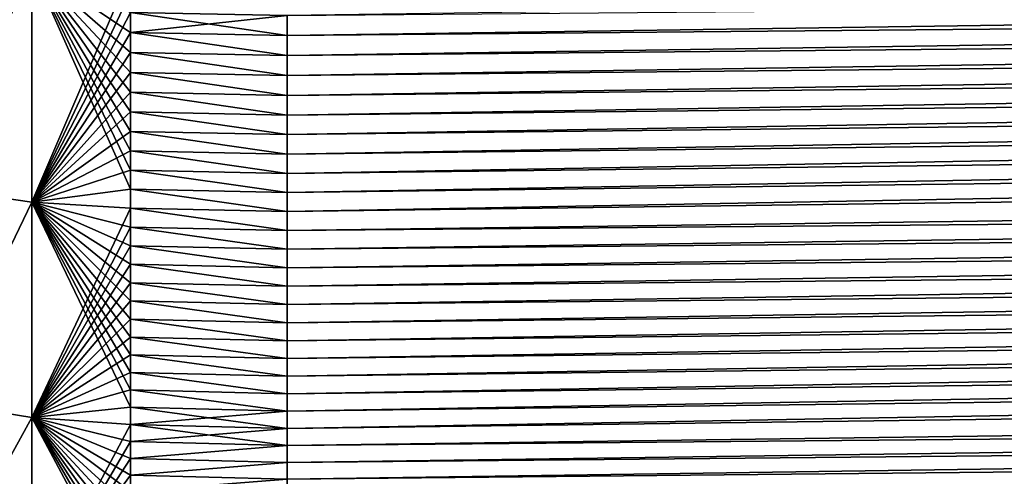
# Model space of a CAD drawing. Header units: metres. Extents: x -2 to 78, y -85 to 85.
# Tile 25 of 256: x 13.247 to 13.627, y -70.721 to -70.545. Entities that reach past the tile are written whole.
import ezdxf

# ---------------------------------------------------------------- set-up
doc = ezdxf.new("R2010")
doc.units = ezdxf.units.M
doc.layers.add('solid_20004802', color=7, linetype='CONTINUOUS')

msp = doc.modelspace()

# ---------------------------------------------------------------- linework, layer by layer
at = {"layer": 'solid_20004802'}
for points in [[(13.350014, -70.543243, 2.832067), (13.350016, -70.551033, 2.826915), (30.022957, -70.309769, 2.623572)], [(13.350016, -70.551033, 2.826915), (13.350018, -70.558777, 2.821689), (30.022957, -70.309769, 2.623572)], [(13.350018, -70.558777, 2.821689), (13.350019, -70.566467, 2.81639), (30.022957, -70.309769, 2.623572)], [(13.350019, -70.566467, 2.81639), (13.35002, -70.574112, 2.811019), (30.022957, -70.309769, 2.623572)], [(13.35002, -70.574112, 2.811019), (13.350021, -70.581711, 2.805576), (30.022957, -70.309769, 2.623572)], [(13.350021, -70.581711, 2.805576), (13.350023, -70.589256, 2.800061), (30.022957, -70.309769, 2.623572)], [(13.350023, -70.589256, 2.800061), (13.350024, -70.596756, 2.794475), (30.022957, -70.309769, 2.623572)], [(13.350024, -70.596756, 2.794475), (13.350025, -70.604195, 2.788819), (30.022957, -70.309769, 2.623572)], [(13.350025, -70.604195, 2.788819), (13.350026, -70.611588, 2.783093), (30.022957, -70.309769, 2.623572)], [(13.350026, -70.611588, 2.783093), (13.350027, -70.618927, 2.777298), (30.022957, -70.309769, 2.623572)], [(13.350027, -70.618927, 2.777298), (30.023304, -70.401237, 2.558569), (30.022957, -70.309769, 2.623572)], [(13.350015, -70.551033, -2.826915), (13.350013, -70.543243, -2.832067), (30.023304, -70.401237, -2.558569)], [(13.350016, -70.558777, -2.821689), (13.350015, -70.551033, -2.826915), (30.023304, -70.401237, -2.558569)], [(13.350018, -70.566467, -2.81639), (13.350016, -70.558777, -2.821689), (30.023304, -70.401237, -2.558569)], [(13.350019, -70.574112, -2.811019), (13.350018, -70.566467, -2.81639), (30.023304, -70.401237, -2.558569)], [(13.35002, -70.581711, -2.805576), (13.350019, -70.574112, -2.811019), (30.023304, -70.401237, -2.558569)], [(13.350021, -70.589256, -2.800061), (13.35002, -70.581711, -2.805576), (30.023304, -70.401237, -2.558569)], [(13.350022, -70.596756, -2.794475), (13.350021, -70.589256, -2.800061), (30.023304, -70.401237, -2.558569)], [(13.350024, -70.604195, -2.788819), (13.350022, -70.596756, -2.794475), (30.023304, -70.401237, -2.558569)], [(13.350025, -70.611588, -2.783093), (13.350024, -70.604195, -2.788819), (30.023304, -70.401237, -2.558569)], [(13.350026, -70.618927, -2.777298), (13.350025, -70.611588, -2.783093), (30.023304, -70.401237, -2.558569)], [(13.350027, -70.626205, -2.771434), (13.350026, -70.618927, -2.777298), (30.023304, -70.401237, -2.558569)], [(13.350027, -70.626205, -2.771434), (30.023304, -70.401237, -2.558569), (30.023418, -70.484825, -2.483758)], [(13.350027, -70.618927, 2.777298), (13.350028, -70.626205, 2.771434), (30.023304, -70.401237, 2.558569)], [(13.350028, -70.626205, 2.771434), (13.350029, -70.633438, 2.765502), (30.023304, -70.401237, 2.558569)], [(13.350029, -70.633438, 2.765502), (13.35003, -70.64061, 2.759502), (30.023304, -70.401237, 2.558569)], [(13.35003, -70.64061, 2.759502), (13.350031, -70.647728, 2.753435), (30.023304, -70.401237, 2.558569)], [(13.350031, -70.654785, 2.747302), (13.350032, -70.661789, 2.741103), (30.023304, -70.401237, 2.558569)], [(13.350031, -70.647728, 2.753435), (13.350031, -70.654785, 2.747302), (30.023304, -70.401237, 2.558569)], [(13.350032, -70.661789, 2.741103), (13.350033, -70.668732, 2.734839), (30.023304, -70.401237, 2.558569)], [(13.350033, -70.689209, 2.715661), (13.350034, -70.695915, 2.709141), (30.023304, -70.401237, 2.558569)], [(13.350033, -70.682449, 2.722117), (13.350033, -70.689209, 2.715661), (30.023304, -70.401237, 2.558569)], [(13.350033, -70.675621, 2.72851), (13.350033, -70.682449, 2.722117), (30.023304, -70.401237, 2.558569)], [(13.350033, -70.668732, 2.734839), (13.350033, -70.675621, 2.72851), (30.023304, -70.401237, 2.558569)], [(13.350034, -70.70256, 2.70256), (30.023418, -70.484825, 2.483758), (30.023304, -70.401237, 2.558569)], [(13.350034, -70.695915, 2.709141), (13.350034, -70.70256, 2.70256), (30.023304, -70.401237, 2.558569)], [(13.350028, -70.633438, -2.765502), (13.350027, -70.626205, -2.771434), (30.023418, -70.484825, -2.483758)], [(13.350027, -70.777298, 2.618925), (30.0233, -70.559509, 2.400059), (30.023418, -70.484825, 2.483758)], [(13.350028, -70.771431, 2.626209), (13.350027, -70.777298, 2.618925), (30.023418, -70.484825, 2.483758)], [(13.350029, -70.64061, -2.759502), (13.350028, -70.633438, -2.765502), (30.023418, -70.484825, -2.483758)], [(13.350029, -70.765503, 2.633438), (13.350028, -70.771431, 2.626209), (30.023418, -70.484825, 2.483758)], [(13.350029, -70.647728, -2.753435), (13.350029, -70.64061, -2.759502), (30.023418, -70.484825, -2.483758)], [(13.35003, -70.654785, -2.747302), (13.350029, -70.647728, -2.753435), (30.023418, -70.484825, -2.483758)], [(13.35003, -70.759499, 2.640611), (13.350029, -70.765503, 2.633438), (30.023418, -70.484825, 2.483758)], [(13.350031, -70.661789, -2.741103), (13.35003, -70.654785, -2.747302), (30.023418, -70.484825, -2.483758)], [(13.350031, -70.753433, 2.647728), (13.35003, -70.759499, 2.640611), (30.023418, -70.484825, 2.483758)], [(13.350031, -70.668732, -2.734839), (13.350031, -70.661789, -2.741103), (30.023418, -70.484825, -2.483758)], [(13.350031, -70.675621, -2.72851), (13.350031, -70.668732, -2.734839), (30.023418, -70.484825, -2.483758)], [(13.350032, -70.682449, -2.722117), (13.350031, -70.675621, -2.72851), (30.023418, -70.484825, -2.483758)], [(13.350031, -70.747299, 2.654788), (13.350031, -70.753433, 2.647728), (30.023418, -70.484825, 2.483758)], [(13.350032, -70.741104, 2.661791), (13.350031, -70.747299, 2.654788), (30.023418, -70.484825, 2.483758)], [(13.350032, -70.709145, -2.695917), (30.023418, -70.484825, -2.483758), (30.0233, -70.559509, -2.400059)], [(13.350032, -70.689209, -2.715661), (13.350032, -70.682449, -2.722117), (30.023418, -70.484825, -2.483758)], [(13.350032, -70.695915, -2.709141), (13.350032, -70.689209, -2.715661), (30.023418, -70.484825, -2.483758)], [(13.350032, -70.70256, -2.70256), (13.350032, -70.695915, -2.709141), (30.023418, -70.484825, -2.483758)], [(13.350032, -70.709145, -2.695917), (13.350032, -70.70256, -2.70256), (30.023418, -70.484825, -2.483758)], [(13.350033, -70.73484, 2.668736), (13.350032, -70.741104, 2.661791), (30.023418, -70.484825, 2.483758)], [(13.350033, -70.728508, 2.675621), (13.350033, -70.73484, 2.668736), (30.023418, -70.484825, 2.483758)], [(13.350033, -70.722115, 2.682447), (13.350033, -70.728508, 2.675621), (30.023418, -70.484825, 2.483758)], [(13.350033, -70.71566, 2.689212), (13.350033, -70.722115, 2.682447), (30.023418, -70.484825, 2.483758)], [(13.350034, -70.709145, 2.695917), (13.350033, -70.71566, 2.689212), (30.023418, -70.484825, 2.483758)], [(13.350034, -70.70256, 2.70256), (13.350034, -70.709145, 2.695917), (30.023418, -70.484825, 2.483758)], [(13.214342, -70.609848, -2.766092), (13.214343, -70.519585, -2.830107), (13.251466, -70.524361, -2.837182)], [(13.214355, -70.519615, 2.830092), (13.214358, -70.609871, 2.766082), (13.251467, -70.524361, 2.837182)], [(13.214342, -70.609848, -2.766092), (13.251466, -70.524361, -2.837182), (13.251463, -70.615265, -2.77268)], [(13.214358, -70.609871, 2.766082), (13.251463, -70.615265, 2.77268), (13.251467, -70.524361, 2.837182)], [(13.251463, -70.615265, -2.77268), (13.251466, -70.524361, -2.837182), (13.289532, -70.610306, -2.781398)], [(13.251467, -70.524361, 2.837182), (13.251463, -70.615265, 2.77268), (13.289531, -70.526375, 2.840365)], [(13.251466, -70.524361, -2.837182), (13.289531, -70.542076, -2.830291), (13.289531, -70.549858, -2.825144)], [(13.251466, -70.524361, -2.837182), (13.289531, -70.549858, -2.825144), (13.289531, -70.557587, -2.819925)], [(13.251466, -70.524361, -2.837182), (13.289531, -70.557587, -2.819925), (13.289531, -70.565277, -2.814633)], [(13.251466, -70.524361, -2.837182), (13.289531, -70.565277, -2.814633), (13.289531, -70.572906, -2.80927)], [(13.251466, -70.524361, -2.837182), (13.289531, -70.572906, -2.80927), (13.289531, -70.58049, -2.803836)], [(13.251466, -70.524361, -2.837182), (13.289531, -70.58049, -2.803836), (13.289531, -70.58802, -2.798331)], [(13.251466, -70.524361, -2.837182), (13.289531, -70.58802, -2.798331), (13.289531, -70.595505, -2.792756)], [(13.251466, -70.524361, -2.837182), (13.289531, -70.595505, -2.792756), (13.289531, -70.602928, -2.787112)], [(13.251466, -70.524361, -2.837182), (13.289531, -70.602928, -2.787112), (13.289532, -70.610306, -2.781398)], [(13.251463, -70.615265, 2.77268), (13.289531, -70.534248, 2.835364), (13.289531, -70.526375, 2.840365)], [(13.251463, -70.615265, 2.77268), (13.289531, -70.542076, 2.830291), (13.289531, -70.534248, 2.835364)], [(13.251463, -70.615265, 2.77268), (13.289531, -70.549858, 2.825144), (13.289531, -70.542076, 2.830291)], [(13.289531, -70.542076, -2.830291), (13.350013, -70.543243, -2.832067), (13.350015, -70.551033, -2.826915)], [(13.289531, -70.549858, -2.825144), (13.289531, -70.542076, -2.830291), (13.350015, -70.551033, -2.826915)], [(13.289531, -70.542076, 2.830291), (13.289531, -70.549858, 2.825144), (13.350014, -70.543243, 2.832067)], [(13.289531, -70.549858, 2.825144), (13.350016, -70.551033, 2.826915), (13.350014, -70.543243, 2.832067)], [(13.251463, -70.615265, 2.77268), (13.289531, -70.557594, 2.819924), (13.289531, -70.549858, 2.825144)], [(13.289531, -70.549858, -2.825144), (13.350015, -70.551033, -2.826915), (13.350016, -70.558777, -2.821689)], [(13.289531, -70.557587, -2.819925), (13.289531, -70.549858, -2.825144), (13.350016, -70.558777, -2.821689)], [(13.289531, -70.549858, 2.825144), (13.350018, -70.558777, 2.821689), (13.350016, -70.551033, 2.826915)], [(13.289531, -70.549858, 2.825144), (13.289531, -70.557594, 2.819924), (13.350018, -70.558777, 2.821689)], [(13.251463, -70.615265, 2.77268), (13.289531, -70.565277, 2.814633), (13.289531, -70.557594, 2.819924)], [(13.289531, -70.557587, -2.819925), (13.350016, -70.558777, -2.821689), (13.350018, -70.566467, -2.81639)], [(13.289531, -70.565277, -2.814633), (13.289531, -70.557587, -2.819925), (13.350018, -70.566467, -2.81639)], [(13.289531, -70.557594, 2.819924), (13.350019, -70.566467, 2.81639), (13.350018, -70.558777, 2.821689)], [(13.289531, -70.557594, 2.819924), (13.289531, -70.565277, 2.814633), (13.350019, -70.566467, 2.81639)], [(13.350011, -70.842155, 2.527518), (30.022951, -70.624374, 2.308486), (30.0233, -70.559509, 2.400059)], [(13.350013, -70.837151, 2.535402), (13.350011, -70.842155, 2.527518), (30.0233, -70.559509, 2.400059)], [(13.350014, -70.832069, 2.54324), (13.350013, -70.837151, 2.535402), (30.0233, -70.559509, 2.400059)], [(13.350016, -70.826912, 2.551031), (13.350014, -70.832069, 2.54324), (30.0233, -70.559509, 2.400059)], [(13.350018, -70.821686, 2.558774), (13.350016, -70.826912, 2.551031), (30.0233, -70.559509, 2.400059)], [(13.350019, -70.816391, 2.566468), (13.350018, -70.821686, 2.558774), (30.0233, -70.559509, 2.400059)], [(13.35002, -70.81102, 2.574114), (13.350019, -70.816391, 2.566468), (30.0233, -70.559509, 2.400059)], [(13.350021, -70.805573, 2.581711), (13.35002, -70.81102, 2.574114), (30.0233, -70.559509, 2.400059)], [(13.350023, -70.800064, 2.589257), (13.350021, -70.805573, 2.581711), (30.0233, -70.559509, 2.400059)], [(13.350024, -70.794472, 2.596753), (13.350023, -70.800064, 2.589257), (30.0233, -70.559509, 2.400059)], [(13.350025, -70.788818, 2.604197), (13.350024, -70.794472, 2.596753), (30.0233, -70.559509, 2.400059)], [(13.350025, -70.783096, -2.611588), (30.0233, -70.559509, -2.400059), (30.022951, -70.624374, -2.308486)], [(13.350025, -70.783096, -2.611588), (13.350026, -70.777298, -2.618925), (30.0233, -70.559509, -2.400059)], [(13.350026, -70.783096, 2.611588), (13.350025, -70.788818, 2.604197), (30.0233, -70.559509, 2.400059)], [(13.350026, -70.777298, -2.618925), (13.350027, -70.771431, -2.626209), (30.0233, -70.559509, -2.400059)], [(13.350027, -70.777298, 2.618925), (13.350026, -70.783096, 2.611588), (30.0233, -70.559509, 2.400059)], [(13.350027, -70.771431, -2.626209), (13.350028, -70.765503, -2.633438), (30.0233, -70.559509, -2.400059)], [(13.350028, -70.765503, -2.633438), (13.350029, -70.759499, -2.640611), (30.0233, -70.559509, -2.400059)], [(13.350029, -70.753433, -2.647728), (13.35003, -70.747299, -2.654788), (30.0233, -70.559509, -2.400059)], [(13.350029, -70.759499, -2.640611), (13.350029, -70.753433, -2.647728), (30.0233, -70.559509, -2.400059)], [(13.35003, -70.747299, -2.654788), (13.350031, -70.741104, -2.661791), (30.0233, -70.559509, -2.400059)], [(13.350031, -70.728508, -2.675621), (13.350032, -70.722115, -2.682447), (30.0233, -70.559509, -2.400059)], [(13.350031, -70.73484, -2.668736), (13.350031, -70.728508, -2.675621), (30.0233, -70.559509, -2.400059)], [(13.350031, -70.741104, -2.661791), (13.350031, -70.73484, -2.668736), (30.0233, -70.559509, -2.400059)], [(13.350032, -70.71566, -2.689212), (13.350032, -70.709145, -2.695917), (30.0233, -70.559509, -2.400059)], [(13.350032, -70.722115, -2.682447), (13.350032, -70.71566, -2.689212), (30.0233, -70.559509, -2.400059)], [(13.251463, -70.615265, 2.77268), (13.289531, -70.572906, 2.80927), (13.289531, -70.565277, 2.814633)], [(13.289531, -70.565277, -2.814633), (13.350018, -70.566467, -2.81639), (13.350019, -70.574112, -2.811019)], [(13.289531, -70.572906, -2.80927), (13.289531, -70.565277, -2.814633), (13.350019, -70.574112, -2.811019)], [(13.289531, -70.565277, 2.814633), (13.35002, -70.574112, 2.811019), (13.350019, -70.566467, 2.81639)], [(13.289531, -70.565277, 2.814633), (13.289531, -70.572906, 2.80927), (13.35002, -70.574112, 2.811019)], [(13.251463, -70.615265, 2.77268), (13.289531, -70.58049, 2.803836), (13.289531, -70.572906, 2.80927)], [(13.289531, -70.572906, -2.80927), (13.350019, -70.574112, -2.811019), (13.35002, -70.581711, -2.805576)], [(13.289531, -70.58049, -2.803836), (13.289531, -70.572906, -2.80927), (13.35002, -70.581711, -2.805576)], [(13.289531, -70.572906, 2.80927), (13.350021, -70.581711, 2.805576), (13.35002, -70.574112, 2.811019)], [(13.289531, -70.572906, 2.80927), (13.289531, -70.58049, 2.803836), (13.350021, -70.581711, 2.805576)], [(13.251463, -70.615265, 2.77268), (13.289531, -70.58802, 2.798331), (13.289531, -70.58049, 2.803836)], [(13.289531, -70.58049, -2.803836), (13.35002, -70.581711, -2.805576), (13.350021, -70.589256, -2.800061)], [(13.289531, -70.58802, -2.798331), (13.289531, -70.58049, -2.803836), (13.350021, -70.589256, -2.800061)], [(13.289531, -70.58049, 2.803836), (13.350023, -70.589256, 2.800061), (13.350021, -70.581711, 2.805576)], [(13.289531, -70.58049, 2.803836), (13.289531, -70.58802, 2.798331), (13.350023, -70.589256, 2.800061)], [(13.251463, -70.615265, 2.77268), (13.289531, -70.595505, 2.792756), (13.289531, -70.58802, 2.798331)], [(13.289531, -70.58802, -2.798331), (13.350021, -70.589256, -2.800061), (13.350022, -70.596756, -2.794475)], [(13.289531, -70.595505, -2.792756), (13.289531, -70.58802, -2.798331), (13.350022, -70.596756, -2.794475)], [(13.289531, -70.58802, 2.798331), (13.350024, -70.596756, 2.794475), (13.350023, -70.589256, 2.800061)], [(13.289531, -70.58802, 2.798331), (13.289531, -70.595505, 2.792756), (13.350024, -70.596756, 2.794475)], [(13.251463, -70.615265, 2.77268), (13.289531, -70.602928, 2.787112), (13.289531, -70.595505, 2.792756)], [(13.289531, -70.595505, -2.792756), (13.350022, -70.596756, -2.794475), (13.350024, -70.604195, -2.788819)], [(13.289531, -70.602928, -2.787112), (13.289531, -70.595505, -2.792756), (13.350024, -70.604195, -2.788819)], [(13.289531, -70.595505, 2.792756), (13.350025, -70.604195, 2.788819), (13.350024, -70.596756, 2.794475)], [(13.289531, -70.595505, 2.792756), (13.289531, -70.602928, 2.787112), (13.350025, -70.604195, 2.788819)], [(13.251463, -70.615265, 2.77268), (13.289532, -70.610306, 2.781398), (13.289531, -70.602928, 2.787112)], [(13.289531, -70.602928, -2.787112), (13.350024, -70.604195, -2.788819), (13.350025, -70.611588, -2.783093)], [(13.289532, -70.610306, -2.781398), (13.289531, -70.602928, -2.787112), (13.350025, -70.611588, -2.783093)], [(13.289531, -70.602928, 2.787112), (13.350026, -70.611588, 2.783093), (13.350025, -70.604195, 2.788819)], [(13.289531, -70.602928, 2.787112), (13.289532, -70.610306, 2.781398), (13.350026, -70.611588, 2.783093)], [(13.214345, -70.692253, -2.692471), (13.214342, -70.609848, -2.766092), (13.251463, -70.615265, -2.77268)], [(13.214358, -70.609871, 2.766082), (13.214362, -70.692268, 2.692465), (13.251463, -70.615265, 2.77268)], [(13.251463, -70.615265, -2.77268), (13.289532, -70.610306, -2.781398), (13.289532, -70.617622, -2.775615)], [(13.251463, -70.615265, 2.77268), (13.289532, -70.617622, 2.775615), (13.289532, -70.610306, 2.781398)], [(13.289532, -70.610306, -2.781398), (13.350025, -70.611588, -2.783093), (13.350026, -70.618927, -2.777298)], [(13.289532, -70.617622, -2.775615), (13.289532, -70.610306, -2.781398), (13.350026, -70.618927, -2.777298)], [(13.289532, -70.610306, 2.781398), (13.350027, -70.618927, 2.777298), (13.350026, -70.611588, 2.783093)], [(13.289532, -70.610306, 2.781398), (13.289532, -70.617622, 2.775615), (13.350027, -70.618927, 2.777298)], [(13.214345, -70.692253, -2.692471), (13.251463, -70.615265, -2.77268), (13.251463, -70.69838, -2.698406)], [(13.214362, -70.692268, 2.692465), (13.251464, -70.69838, 2.698406), (13.251463, -70.615265, 2.77268)], [(13.251463, -70.615265, -2.77268), (13.289532, -70.617622, -2.775615), (13.289532, -70.624893, -2.769764)], [(13.251463, -70.615265, -2.77268), (13.289532, -70.624893, -2.769764), (13.289532, -70.632103, -2.763846)], [(13.251463, -70.615265, -2.77268), (13.289532, -70.632103, -2.763846), (13.289532, -70.639259, -2.75786)], [(13.251463, -70.615265, -2.77268), (13.289532, -70.639259, -2.75786), (13.289532, -70.646362, -2.751808)], [(13.251463, -70.615265, -2.77268), (13.289532, -70.646362, -2.751808), (13.289532, -70.653404, -2.74569)], [(13.251463, -70.615265, -2.77268), (13.289532, -70.653404, -2.74569), (13.289532, -70.660385, -2.739506)], [(13.251463, -70.615265, -2.77268), (13.289532, -70.660385, -2.739506), (13.289532, -70.667313, -2.733257)], [(13.251463, -70.615265, -2.77268), (13.289532, -70.667313, -2.733257), (13.289532, -70.674179, -2.726943)], [(13.251463, -70.615265, -2.77268), (13.289532, -70.674179, -2.726943), (13.289532, -70.680992, -2.720566)], [(13.251463, -70.615265, -2.77268), (13.289532, -70.680992, -2.720566), (13.289532, -70.687737, -2.714125)], [(13.251463, -70.615265, -2.77268), (13.289532, -70.687737, -2.714125), (13.289532, -70.694427, -2.707621)], [(13.251463, -70.69838, -2.698406), (13.251463, -70.615265, -2.77268), (13.289532, -70.694427, -2.707621)], [(13.251463, -70.615265, 2.77268), (13.251464, -70.69838, 2.698406), (13.289532, -70.617622, 2.775615)], [(13.251464, -70.69838, 2.698406), (13.289532, -70.624893, 2.769764), (13.289532, -70.617622, 2.775615)], [(13.289532, -70.617622, -2.775615), (13.350026, -70.618927, -2.777298), (13.350027, -70.626205, -2.771434)], [(13.289532, -70.624893, -2.769764), (13.289532, -70.617622, -2.775615), (13.350027, -70.626205, -2.771434)], [(13.289532, -70.617622, 2.775615), (13.350028, -70.626205, 2.771434), (13.350027, -70.618927, 2.777298)], [(13.289532, -70.617622, 2.775615), (13.289532, -70.624893, 2.769764), (13.350028, -70.626205, 2.771434)], [(13.251464, -70.69838, 2.698406), (13.289532, -70.632103, 2.763846), (13.289532, -70.624893, 2.769764)], [(13.289532, -70.624893, -2.769764), (13.350027, -70.626205, -2.771434), (13.350028, -70.633438, -2.765502)], [(13.289532, -70.632103, -2.763846), (13.289532, -70.624893, -2.769764), (13.350028, -70.633438, -2.765502)], [(13.289532, -70.624893, 2.769764), (13.350029, -70.633438, 2.765502), (13.350028, -70.626205, 2.771434)], [(13.289532, -70.624893, 2.769764), (13.289532, -70.632103, 2.763846), (13.350029, -70.633438, 2.765502)], [(13.349988, -70.89637, 2.429424), (30.022373, -70.678604, 2.210152), (30.022951, -70.624374, 2.308486)], [(13.34999, -70.892273, 2.437833), (13.349988, -70.89637, 2.429424), (30.022951, -70.624374, 2.308486)], [(13.349992, -70.8881, 2.446201), (13.34999, -70.892273, 2.437833), (30.022951, -70.624374, 2.308486)], [(13.349994, -70.883842, 2.454528), (13.349992, -70.8881, 2.446201), (30.022951, -70.624374, 2.308486)], [(13.349996, -70.879517, 2.462812), (13.349994, -70.883842, 2.454528), (30.022951, -70.624374, 2.308486)], [(13.349998, -70.875107, 2.471054), (13.349996, -70.879517, 2.462812), (30.022951, -70.624374, 2.308486)], [(13.349999, -70.870628, 2.479253), (13.349998, -70.875107, 2.471054), (30.022951, -70.624374, 2.308486)], [(13.350001, -70.866066, 2.487409), (13.349999, -70.870628, 2.479253), (30.022951, -70.624374, 2.308486)], [(13.350003, -70.861435, 2.49552), (13.350001, -70.866066, 2.487409), (30.022951, -70.624374, 2.308486)], [(13.350005, -70.856728, 2.503587), (13.350003, -70.861435, 2.49552), (30.022951, -70.624374, 2.308486)], [(13.350007, -70.851944, 2.51161), (13.350005, -70.856728, 2.503587), (30.022951, -70.624374, 2.308486)], [(13.350009, -70.847084, 2.519587), (13.350007, -70.851944, 2.51161), (30.022951, -70.624374, 2.308486)], [(13.350008, -70.847084, -2.519587), (30.022951, -70.624374, -2.308486), (30.022373, -70.678604, -2.210152)], [(13.350008, -70.847084, -2.519587), (13.350009, -70.842155, -2.527518), (30.022951, -70.624374, -2.308486)], [(13.350009, -70.842155, -2.527518), (13.350011, -70.837151, -2.535402), (30.022951, -70.624374, -2.308486)], [(13.350011, -70.842155, 2.527518), (13.350009, -70.847084, 2.519587), (30.022951, -70.624374, 2.308486)], [(13.350011, -70.837151, -2.535402), (13.350013, -70.832069, -2.54324), (30.022951, -70.624374, -2.308486)], [(13.350013, -70.832069, -2.54324), (13.350015, -70.826912, -2.551031), (30.022951, -70.624374, -2.308486)], [(13.350015, -70.826912, -2.551031), (13.350016, -70.821686, -2.558774), (30.022951, -70.624374, -2.308486)], [(13.350016, -70.821686, -2.558774), (13.350018, -70.816391, -2.566468), (30.022951, -70.624374, -2.308486)], [(13.350018, -70.816391, -2.566468), (13.350019, -70.81102, -2.574114), (30.022951, -70.624374, -2.308486)], [(13.350019, -70.81102, -2.574114), (13.35002, -70.805573, -2.581711), (30.022951, -70.624374, -2.308486)], [(13.35002, -70.805573, -2.581711), (13.350021, -70.800064, -2.589257), (30.022951, -70.624374, -2.308486)], [(13.350021, -70.800064, -2.589257), (13.350022, -70.794472, -2.596753), (30.022951, -70.624374, -2.308486)], [(13.350022, -70.794472, -2.596753), (13.350024, -70.788818, -2.604197), (30.022951, -70.624374, -2.308486)], [(13.350024, -70.788818, -2.604197), (13.350025, -70.783096, -2.611588), (30.022951, -70.624374, -2.308486)], [(13.251464, -70.69838, 2.698406), (13.289532, -70.639259, 2.75786), (13.289532, -70.632103, 2.763846)], [(13.289532, -70.632103, -2.763846), (13.350028, -70.633438, -2.765502), (13.350029, -70.64061, -2.759502)], [(13.289532, -70.639259, -2.75786), (13.289532, -70.632103, -2.763846), (13.350029, -70.64061, -2.759502)], [(13.289532, -70.632103, 2.763846), (13.35003, -70.64061, 2.759502), (13.350029, -70.633438, 2.765502)], [(13.289532, -70.632103, 2.763846), (13.289532, -70.639259, 2.75786), (13.35003, -70.64061, 2.759502)], [(13.251464, -70.69838, 2.698406), (13.289532, -70.646362, 2.751808), (13.289532, -70.639259, 2.75786)], [(13.289532, -70.639259, -2.75786), (13.350029, -70.64061, -2.759502), (13.350029, -70.647728, -2.753435)], [(13.289532, -70.646362, -2.751808), (13.289532, -70.639259, -2.75786), (13.350029, -70.647728, -2.753435)], [(13.289532, -70.639259, 2.75786), (13.350031, -70.647728, 2.753435), (13.35003, -70.64061, 2.759502)], [(13.289532, -70.639259, 2.75786), (13.289532, -70.646362, 2.751808), (13.350031, -70.647728, 2.753435)], [(13.251464, -70.69838, 2.698406), (13.289532, -70.653404, 2.74569), (13.289532, -70.646362, 2.751808)], [(13.289532, -70.646362, -2.751808), (13.350029, -70.647728, -2.753435), (13.35003, -70.654785, -2.747302)], [(13.289532, -70.653404, -2.74569), (13.289532, -70.646362, -2.751808), (13.35003, -70.654785, -2.747302)], [(13.289532, -70.646362, 2.751808), (13.350031, -70.654785, 2.747302), (13.350031, -70.647728, 2.753435)], [(13.289532, -70.646362, 2.751808), (13.289532, -70.653404, 2.74569), (13.350031, -70.654785, 2.747302)], [(13.251464, -70.69838, 2.698406), (13.289532, -70.660385, 2.739506), (13.289532, -70.653404, 2.74569)], [(13.289532, -70.653404, -2.74569), (13.35003, -70.654785, -2.747302), (13.350031, -70.661789, -2.741103)], [(13.289532, -70.660385, -2.739506), (13.289532, -70.653404, -2.74569), (13.350031, -70.661789, -2.741103)], [(13.289532, -70.653404, 2.74569), (13.350032, -70.661789, 2.741103), (13.350031, -70.654785, 2.747302)], [(13.289532, -70.653404, 2.74569), (13.289532, -70.660385, 2.739506), (13.350032, -70.661789, 2.741103)], [(13.251464, -70.69838, 2.698406), (13.289532, -70.667313, 2.733257), (13.289532, -70.660385, 2.739506)], [(13.289532, -70.660385, -2.739506), (13.350031, -70.661789, -2.741103), (13.350031, -70.668732, -2.734839)], [(13.289532, -70.667313, -2.733257), (13.289532, -70.660385, -2.739506), (13.350031, -70.668732, -2.734839)], [(13.289532, -70.660385, 2.739506), (13.350033, -70.668732, 2.734839), (13.350032, -70.661789, 2.741103)], [(13.289532, -70.660385, 2.739506), (13.289532, -70.667313, 2.733257), (13.350033, -70.668732, 2.734839)], [(13.251464, -70.69838, 2.698406), (13.289532, -70.674179, 2.726943), (13.289532, -70.667313, 2.733257)], [(13.289532, -70.667313, -2.733257), (13.350031, -70.668732, -2.734839), (13.350031, -70.675621, -2.72851)], [(13.289532, -70.674179, -2.726943), (13.289532, -70.667313, -2.733257), (13.350031, -70.675621, -2.72851)], [(13.289532, -70.667313, 2.733257), (13.350033, -70.675621, 2.72851), (13.350033, -70.668732, 2.734839)], [(13.289532, -70.667313, 2.733257), (13.289532, -70.674179, 2.726943), (13.350033, -70.675621, 2.72851)], [(13.251464, -70.69838, 2.698406), (13.289532, -70.680992, 2.720566), (13.289532, -70.674179, 2.726943)], [(13.289532, -70.674179, -2.726943), (13.350031, -70.675621, -2.72851), (13.350032, -70.682449, -2.722117)], [(13.289532, -70.680992, -2.720566), (13.289532, -70.674179, -2.726943), (13.350032, -70.682449, -2.722117)], [(13.289532, -70.674179, 2.726943), (13.350033, -70.682449, 2.722117), (13.350033, -70.675621, 2.72851)], [(13.289532, -70.674179, 2.726943), (13.289532, -70.680992, 2.720566), (13.350033, -70.682449, 2.722117)], [(13.349967, -70.939331, 2.325713), (30.021574, -70.721512, 2.106245), (30.022373, -70.678604, 2.210152)], [(13.349968, -70.936195, 2.334531), (13.349967, -70.939331, 2.325713), (30.022373, -70.678604, 2.210152)], [(13.34997, -70.932983, 2.34332), (13.349968, -70.936195, 2.334531), (30.022373, -70.678604, 2.210152)], [(13.349972, -70.929688, 2.352079), (13.34997, -70.932983, 2.34332), (30.022373, -70.678604, 2.210152)], [(13.349973, -70.926308, 2.360809), (13.349972, -70.929688, 2.352079), (30.022373, -70.678604, 2.210152)], [(13.349975, -70.922852, 2.369507), (13.349973, -70.926308, 2.360809), (30.022373, -70.678604, 2.210152)], [(13.349977, -70.919304, 2.378172), (13.349975, -70.922852, 2.369507), (30.022373, -70.678604, 2.210152)], [(13.349978, -70.91568, 2.386804), (13.349977, -70.919304, 2.378172), (30.022373, -70.678604, 2.210152)], [(13.34998, -70.91198, 2.395401), (13.349978, -70.91568, 2.386804), (30.022373, -70.678604, 2.210152)], [(13.349982, -70.908195, 2.403963), (13.34998, -70.91198, 2.395401), (30.022373, -70.678604, 2.210152)], [(13.349984, -70.904335, 2.412488), (13.349982, -70.908195, 2.403963), (30.022373, -70.678604, 2.210152)], [(13.349986, -70.900391, 2.420975), (13.349984, -70.904335, 2.412488), (30.022373, -70.678604, 2.210152)], [(13.349985, -70.900391, -2.420975), (30.022373, -70.678604, -2.210152), (30.021574, -70.721512, -2.106245)], [(13.349985, -70.900391, -2.420975), (13.349987, -70.89637, -2.429424), (30.022373, -70.678604, -2.210152)], [(13.349988, -70.89637, 2.429424), (13.349986, -70.900391, 2.420975), (30.022373, -70.678604, 2.210152)], [(13.349987, -70.89637, -2.429424), (13.349989, -70.892273, -2.437833), (30.022373, -70.678604, -2.210152)], [(13.349989, -70.892273, -2.437833), (13.349991, -70.8881, -2.446201), (30.022373, -70.678604, -2.210152)], [(13.349991, -70.8881, -2.446201), (13.349993, -70.883842, -2.454528), (30.022373, -70.678604, -2.210152)], [(13.349993, -70.883842, -2.454528), (13.349995, -70.879517, -2.462812), (30.022373, -70.678604, -2.210152)], [(13.349995, -70.879517, -2.462812), (13.349997, -70.875107, -2.471054), (30.022373, -70.678604, -2.210152)], [(13.349997, -70.875107, -2.471054), (13.349998, -70.870628, -2.479253), (30.022373, -70.678604, -2.210152)], [(13.349998, -70.870628, -2.479253), (13.35, -70.866066, -2.487409), (30.022373, -70.678604, -2.210152)], [(13.35, -70.866066, -2.487409), (13.350002, -70.861435, -2.49552), (30.022373, -70.678604, -2.210152)], [(13.350002, -70.861435, -2.49552), (13.350004, -70.856728, -2.503587), (30.022373, -70.678604, -2.210152)], [(13.350004, -70.856728, -2.503587), (13.350006, -70.851944, -2.51161), (30.022373, -70.678604, -2.210152)], [(13.350006, -70.851944, -2.51161), (13.350008, -70.847084, -2.519587), (30.022373, -70.678604, -2.210152)], [(13.251464, -70.69838, 2.698406), (13.289532, -70.687737, 2.714125), (13.289532, -70.680992, 2.720566)], [(13.289532, -70.680992, -2.720566), (13.350032, -70.682449, -2.722117), (13.350032, -70.689209, -2.715661)], [(13.289532, -70.687737, -2.714125), (13.289532, -70.680992, -2.720566), (13.350032, -70.689209, -2.715661)], [(13.289532, -70.680992, 2.720566), (13.350033, -70.689209, 2.715661), (13.350033, -70.682449, 2.722117)], [(13.289532, -70.680992, 2.720566), (13.289532, -70.687737, 2.714125), (13.350033, -70.689209, 2.715661)], [(13.251464, -70.69838, 2.698406), (13.289532, -70.694427, 2.707622), (13.289532, -70.687737, 2.714125)], [(13.289532, -70.687737, -2.714125), (13.350032, -70.689209, -2.715661), (13.350032, -70.695915, -2.709141)], [(13.289532, -70.694427, -2.707621), (13.289532, -70.687737, -2.714125), (13.350032, -70.695915, -2.709141)], [(13.289532, -70.687737, 2.714125), (13.350034, -70.695915, 2.709141), (13.350033, -70.689209, 2.715661)], [(13.289532, -70.687737, 2.714125), (13.289532, -70.694427, 2.707622), (13.350034, -70.695915, 2.709141)], [(13.21434, -70.7659, -2.610085), (13.214345, -70.692253, -2.692471), (13.251463, -70.69838, -2.698406)], [(13.214362, -70.692268, 2.692465), (13.214354, -70.765907, 2.610081), (13.251464, -70.69838, 2.698406)], [(13.251463, -70.69838, -2.698406), (13.289532, -70.694427, -2.707621), (13.289532, -70.701057, -2.701056)], [(13.251464, -70.69838, 2.698406), (13.289532, -70.701057, 2.701056), (13.289532, -70.694427, 2.707622)], [(13.289532, -70.694427, -2.707621), (13.350032, -70.695915, -2.709141), (13.350032, -70.70256, -2.70256)], [(13.289532, -70.701057, -2.701056), (13.289532, -70.694427, -2.707621), (13.350032, -70.70256, -2.70256)], [(13.289532, -70.694427, 2.707622), (13.289532, -70.701057, 2.701056), (13.350034, -70.695915, 2.709141)], [(13.21434, -70.7659, -2.610085), (13.251463, -70.69838, -2.698406), (13.251468, -70.772652, -2.615294)], [(13.214354, -70.765907, 2.610081), (13.251468, -70.772652, 2.615294), (13.251464, -70.69838, 2.698406)], [(13.251463, -70.69838, -2.698406), (13.289532, -70.701057, -2.701056), (13.289532, -70.707619, -2.694428)], [(13.251463, -70.69838, -2.698406), (13.289532, -70.707619, -2.694428), (13.289532, -70.714127, -2.687739)], [(13.251463, -70.69838, -2.698406), (13.289532, -70.714127, -2.687739), (13.289532, -70.720566, -2.68099)], [(13.251463, -70.69838, -2.698406), (13.289532, -70.720566, -2.68099), (13.289532, -70.726944, -2.674181)], [(13.251463, -70.69838, -2.698406), (13.289532, -70.726944, -2.674181), (13.289532, -70.733253, -2.667313)], [(13.251463, -70.69838, -2.698406), (13.289532, -70.733253, -2.667313), (13.289532, -70.739502, -2.660385)], [(13.251463, -70.69838, -2.698406), (13.289532, -70.739502, -2.660385), (13.289532, -70.745689, -2.6534)], [(13.251463, -70.69838, -2.698406), (13.289532, -70.745689, -2.6534), (13.289532, -70.751808, -2.646358)], [(13.251463, -70.69838, -2.698406), (13.289532, -70.751808, -2.646358), (13.289532, -70.757858, -2.639258)], [(13.251463, -70.69838, -2.698406), (13.289532, -70.757858, -2.639258), (13.289532, -70.763847, -2.632102)], [(13.251463, -70.69838, -2.698406), (13.289532, -70.763847, -2.632102), (13.289532, -70.76976, -2.62489)], [(13.251468, -70.772652, -2.615294), (13.251463, -70.69838, -2.698406), (13.289532, -70.76976, -2.62489)], [(13.251464, -70.69838, 2.698406), (13.251468, -70.772652, 2.615294), (13.289532, -70.701057, 2.701056)], [(13.289532, -70.701057, 2.701056), (13.350034, -70.70256, 2.70256), (13.350034, -70.695915, 2.709141)], [(13.251468, -70.772652, 2.615294), (13.289532, -70.707619, 2.694428), (13.289532, -70.701057, 2.701056)], [(13.289532, -70.701057, -2.701056), (13.350032, -70.70256, -2.70256), (13.350032, -70.709145, -2.695917)], [(13.289532, -70.707619, -2.694428), (13.289532, -70.701057, -2.701056), (13.350032, -70.709145, -2.695917)], [(13.289532, -70.701057, 2.701056), (13.289532, -70.707619, 2.694428), (13.350034, -70.70256, 2.70256)], [(13.289532, -70.707619, 2.694428), (13.350034, -70.709145, 2.695917), (13.350034, -70.70256, 2.70256)], [(13.251468, -70.772652, 2.615294), (13.289532, -70.714127, 2.687739), (13.289532, -70.707619, 2.694428)], [(13.289532, -70.714127, -2.687739), (13.289532, -70.707619, -2.694428), (13.350032, -70.709145, -2.695917)], [(13.289532, -70.707619, 2.694428), (13.289532, -70.714127, 2.687739), (13.350034, -70.709145, 2.695917)], [(13.289532, -70.714127, -2.687739), (13.350032, -70.709145, -2.695917), (13.350032, -70.71566, -2.689212)], [(13.289532, -70.714127, 2.687739), (13.350033, -70.71566, 2.689212), (13.350034, -70.709145, 2.695917)], [(13.251468, -70.772652, 2.615294), (13.289532, -70.720566, 2.68099), (13.289532, -70.714127, 2.687739)], [(13.289532, -70.720566, -2.68099), (13.289532, -70.714127, -2.687739), (13.350032, -70.71566, -2.689212)], [(13.289532, -70.714127, 2.687739), (13.289532, -70.720566, 2.68099), (13.350033, -70.71566, 2.689212)], [(13.289532, -70.720566, -2.68099), (13.350032, -70.71566, -2.689212), (13.350032, -70.722115, -2.682447)], [(13.289532, -70.720566, 2.68099), (13.350033, -70.722115, 2.682447), (13.350033, -70.71566, 2.689212)], [(13.251468, -70.772652, 2.615294), (13.289532, -70.726944, 2.674181), (13.289532, -70.720566, 2.68099)], [(13.289532, -70.726944, -2.674181), (13.289532, -70.720566, -2.68099), (13.350032, -70.722115, -2.682447)], [(13.289532, -70.720566, 2.68099), (13.289532, -70.726944, 2.674181), (13.350033, -70.722115, 2.682447)]]:
    msp.add_3dface(points, dxfattribs=at)

doc.saveas('drawing.dxf')
